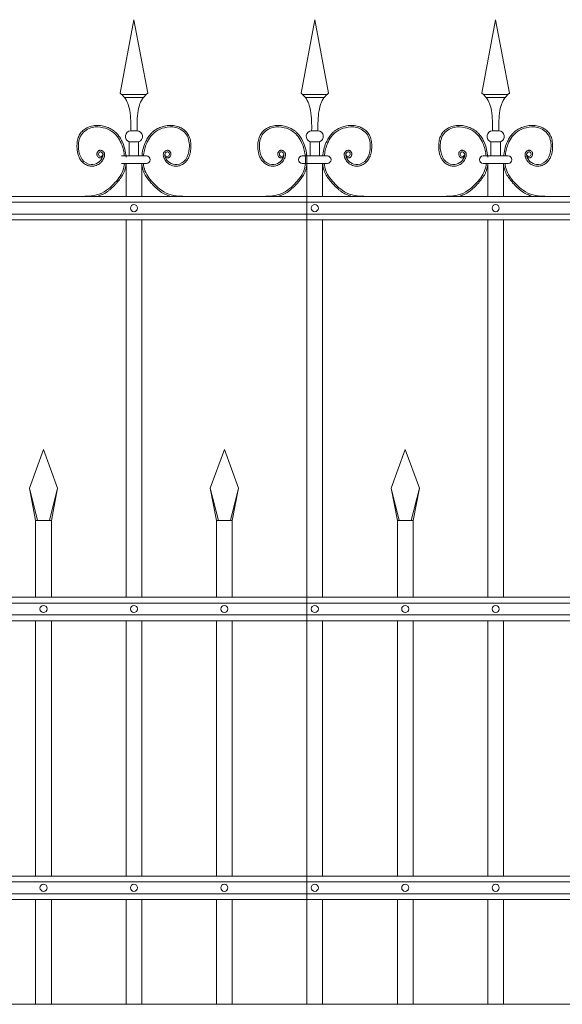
# Model space of a CAD drawing. Header units: millimetres. Extents: x 6567289036 to 6568990308, y 5976640423 to 5977332400.
# Tile 141 of 256: x 6568232062 to 6568232744, y 5976811310 to 5976812549. Entities that reach past the tile are written whole.
import ezdxf

# ---------------------------------------------------------------- set-up
doc = ezdxf.new("R2010")
doc.units = ezdxf.units.MM
doc.layers.add('01_widok', color=7, linetype='Continuous', lineweight=13)

# ---------------------------------------------------------------- blocks, each defined once
blk = doc.blocks.new('A$C6D0402AF')
at = {"layer": '01_widok'}
for p, q in [((1.4125, 1.4602), (1.43, 1.5538)), ((1.4475, 1.4602), (1.43, 1.5538)), ((1.6425, 1.4602), (1.66, 1.5538)), ((1.6775, 1.4602), (1.66, 1.5538)), ((1.8725, 1.4602), (1.89, 1.5538)), ((1.9075, 1.4602), (1.89, 1.5538)), ((1.43, 1.4588), (1.414, 1.4588)), ((1.43, 1.4548), (1.418, 1.4548)), ((1.43, 1.4588), (1.446, 1.4588)), ((1.43, 1.4548), (1.442, 1.4548)), ((1.66, 1.4588), (1.644, 1.4588)), ((1.66, 1.4548), (1.648, 1.4548)), ((1.66, 1.4588), (1.676, 1.4588)), ((1.66, 1.4548), (1.672, 1.4548)), ((1.89, 1.4588), (1.874, 1.4588)), ((1.89, 1.4548), (1.878, 1.4548)), ((1.89, 1.4588), (1.906, 1.4588)), ((1.89, 1.4548), (1.902, 1.4548)), ((1.43, 1.4125), (1.426, 1.4125)), ((1.43, 1.4125), (1.434, 1.4125)), ((1.66, 1.4125), (1.656, 1.4125)), ((1.66, 1.4125), (1.664, 1.4125)), ((1.89, 1.4125), (1.886, 1.4125)), ((1.89, 1.4125), (1.894, 1.4125)), ((1.424, 1.3985), (1.43, 1.3985)), ((1.424, 1.3985), (1.424, 1.3805)), ((1.436, 1.3985), (1.43, 1.3985)), ((1.436, 1.3985), (1.436, 1.3805)), ((1.654, 1.3985), (1.66, 1.3985)), ((1.654, 1.3985), (1.654, 1.3805)), ((1.666, 1.3985), (1.66, 1.3985)), ((1.666, 1.3985), (1.666, 1.3805)), ((1.884, 1.3985), (1.89, 1.3985)), ((1.884, 1.3985), (1.884, 1.3805)), ((1.896, 1.3985), (1.89, 1.3985)), ((1.896, 1.3985), (1.896, 1.3805)), ((1.43, 1.3805), (1.414, 1.3805)), ((1.43, 1.3805), (1.446, 1.3805)), ((1.66, 1.3805), (1.644, 1.3805)), ((1.65, 1.379), (1.65, 1.329)), ((1.65, 1.379), (1.65, 0.301)), ((1.66, 1.3805), (1.676, 1.3805)), ((1.89, 1.3805), (1.874, 1.3805)), ((1.89, 1.3805), (1.906, 1.3805)), ((1.42, 1.371), (1.414, 1.371)), ((1.42, 1.371), (1.42, 1.329)), ((1.42, 1.371), (1.44, 1.371)), ((1.44, 1.371), (1.44, 1.329)), ((1.44, 1.371), (1.446, 1.371)), ((1.65, 1.371), (1.644, 1.371)), ((1.65, 1.371), (1.65, 1.329)), ((1.65, 1.371), (1.67, 1.371)), ((1.67, 1.371), (1.67, 1.329)), ((1.67, 1.371), (1.676, 1.371)), ((1.88, 1.371), (1.874, 1.371)), ((1.88, 1.371), (1.88, 1.329)), ((1.88, 1.371), (1.9, 1.371)), ((1.9, 1.371), (1.9, 1.329)), ((1.9, 1.371), (1.906, 1.371)), ((2.57, 1.329), (0.06, 1.329)), ((0.06, 1.3215), (2.57, 1.3215)), ((0.06, 1.3065), (2.57, 1.3065)), ((2.57, 1.299), (0.06, 1.299)), ((1.42, 1.299), (1.42, 0.819)), ((1.44, 1.299), (1.44, 0.819)), ((1.65, 1.299), (1.65, 0.819)), ((1.67, 1.299), (1.67, 0.819)), ((1.88, 1.299), (1.88, 0.819)), ((1.9, 1.299), (1.9, 0.819)), ((1.297, 0.9577), (1.315, 1.0067)), ((1.333, 0.9577), (1.315, 1.0067)), ((1.527, 0.9577), (1.545, 1.0067)), ((1.563, 0.9577), (1.545, 1.0067)), ((1.757, 0.9577), (1.775, 1.0067)), ((1.793, 0.9577), (1.775, 1.0067)), ((1.3074, 0.9167), (1.297, 0.9577)), ((1.297, 0.9577), (1.305, 0.9167)), ((1.3226, 0.9167), (1.333, 0.9577)), ((1.333, 0.9577), (1.325, 0.9167)), ((1.5374, 0.9167), (1.527, 0.9577)), ((1.527, 0.9577), (1.535, 0.9167)), ((1.5526, 0.9167), (1.563, 0.9577)), ((1.563, 0.9577), (1.555, 0.9167)), ((1.7674, 0.9167), (1.757, 0.9577)), ((1.757, 0.9577), (1.765, 0.9167)), ((1.7826, 0.9167), (1.793, 0.9577)), ((1.793, 0.9577), (1.785, 0.9167)), ((1.315, 0.9167), (1.305, 0.9167)), ((1.305, 0.9167), (1.305, 0.819)), ((1.315, 0.9167), (1.325, 0.9167)), ((1.325, 0.9167), (1.325, 0.819)), ((1.545, 0.9167), (1.535, 0.9167)), ((1.535, 0.9167), (1.535, 0.819)), ((1.545, 0.9167), (1.555, 0.9167)), ((1.555, 0.9167), (1.555, 0.819)), ((1.775, 0.9167), (1.765, 0.9167)), ((1.765, 0.9167), (1.765, 0.819)), ((1.775, 0.9167), (1.785, 0.9167)), ((1.785, 0.9167), (1.785, 0.819)), ((2.57, 0.819), (0.06, 0.819)), ((2.57, 0.8115), (0.06, 0.8115)), ((2.57, 0.7965), (0.06, 0.7965)), ((2.57, 0.789), (0.06, 0.789)), ((1.305, 0.789), (1.305, 0.4642)), ((1.325, 0.789), (1.325, 0.4642)), ((1.42, 0.789), (1.42, 0.4642)), ((1.44, 0.789), (1.44, 0.4642)), ((1.535, 0.789), (1.535, 0.4642)), ((1.555, 0.789), (1.555, 0.4642)), ((1.65, 0.789), (1.65, 0.4642)), ((1.67, 0.789), (1.67, 0.4642)), ((1.765, 0.789), (1.765, 0.4642)), ((1.785, 0.789), (1.785, 0.4642)), ((1.88, 0.789), (1.88, 0.4642)), ((1.9, 0.789), (1.9, 0.4642)), ((2.57, 0.4642), (0.06, 0.4642)), ((2.57, 0.4567), (0.06, 0.4567)), ((2.57, 0.4417), (0.06, 0.4417)), ((2.57, 0.4342), (0.06, 0.4342)), ((1.305, 0.4342), (1.305, 0.301)), ((1.325, 0.4342), (1.325, 0.301)), ((1.42, 0.4342), (1.42, 0.301)), ((1.44, 0.4342), (1.44, 0.301)), ((1.535, 0.4342), (1.535, 0.301)), ((1.555, 0.4342), (1.555, 0.301)), ((1.65, 0.4342), (1.65, 0.301)), ((1.67, 0.4342), (1.67, 0.301)), ((1.765, 0.4342), (1.765, 0.301)), ((1.785, 0.4342), (1.785, 0.301)), ((1.88, 0.4342), (1.88, 0.301)), ((1.9, 0.4342), (1.9, 0.301)), ((0.06, 0.301), (2.57, 0.301)), ((2.57, 0.301), (0.06, 0.301))]:
    blk.add_line(p, q, dxfattribs=at)
for centre in [(1.43, 1.314), (1.66, 1.314), (1.89, 1.314), (1.315, 0.804), (1.43, 0.804), (1.545, 0.804), (1.66, 0.804), (1.775, 0.804), (1.89, 0.804), (1.315, 0.4492), (1.43, 0.4492), (1.545, 0.4492), (1.66, 0.4492), (1.775, 0.4492), (1.89, 0.4492)]:
    blk.add_circle(centre, 0.0045, dxfattribs=at)
for centre, radius, start, end in [((1.4263, 1.4053), 0.00718, 92.058, 251.6817), ((1.4337, 1.4053), 0.00718, 288.3183, 87.942), ((1.6563, 1.4053), 0.00718, 92.058, 251.6817), ((1.6637, 1.4053), 0.00718, 288.3183, 87.942), ((1.8863, 1.4053), 0.00718, 92.058, 251.6817), ((1.8937, 1.4053), 0.00718, 288.3183, 87.942), ((1.4459, 1.3757), 0.00473, 271.3822, 88.6178), ((1.6441, 1.3757), 0.00473, 91.3822, 268.6178), ((1.6759, 1.3757), 0.00473, 271.3822, 88.6178), ((1.8741, 1.3757), 0.00473, 91.3822, 268.6178), ((1.9059, 1.3757), 0.00473, 271.3822, 88.6178)]:
    blk.add_arc(centre, radius, start, end, dxfattribs=at)
for points in [[(1.4125, 1.4602), (1.418, 1.4548), (1.4246, 1.4381), (1.426, 1.4125)], [(1.4475, 1.4602), (1.442, 1.4548), (1.4354, 1.4381), (1.434, 1.4125)], [(1.6425, 1.4602), (1.648, 1.4548), (1.6546, 1.4381), (1.656, 1.4125)], [(1.6775, 1.4602), (1.672, 1.4548), (1.6654, 1.4381), (1.664, 1.4125)], [(1.8725, 1.4602), (1.878, 1.4548), (1.8846, 1.4381), (1.886, 1.4125)], [(1.9075, 1.4602), (1.902, 1.4548), (1.8954, 1.4381), (1.894, 1.4125)], [(1.6478, 1.3805), (1.6482, 1.3762), (1.648, 1.371)]]:
    blk.add_spline(points, degree=3, dxfattribs=at)
for points, knots in [([(1.3901, 1.3792), (1.389, 1.3776), (1.3866, 1.3779), (1.386, 1.3781), (1.3858, 1.3782), (1.3854, 1.3784), (1.3852, 1.3785), (1.3845, 1.3789), (1.3842, 1.3794), (1.3835, 1.3803), (1.3833, 1.3808), (1.383, 1.3818), (1.3829, 1.3823), (1.383, 1.3832), (1.383, 1.3835), (1.3831, 1.3841), (1.3832, 1.3844), (1.3835, 1.3852), (1.3838, 1.3856), (1.3845, 1.3865), (1.3849, 1.3869), (1.3857, 1.3873), (1.386, 1.3874), (1.3865, 1.3876), (1.3867, 1.3876), (1.3872, 1.3876), (1.3874, 1.3876), (1.3882, 1.3876), (1.3887, 1.3875), (1.3896, 1.387), (1.39, 1.3868), (1.3908, 1.3862), (1.3911, 1.3858), (1.3917, 1.3852), (1.3918, 1.3849), (1.3921, 1.3844), (1.3923, 1.3841), (1.3925, 1.3835), (1.3925, 1.3832), (1.3927, 1.3824), (1.3927, 1.3818), (1.3926, 1.3807), (1.3925, 1.3802), (1.3923, 1.3794), (1.3922, 1.3791), (1.392, 1.3785), (1.3919, 1.3781), (1.3916, 1.3774), (1.3914, 1.3771), (1.3909, 1.3761), (1.3906, 1.3755), (1.3894, 1.3736), (1.3884, 1.3725), (1.3858, 1.3702), (1.3839, 1.3691), (1.38, 1.3676), (1.3778, 1.3673), (1.3749, 1.3674), (1.3741, 1.3675), (1.3726, 1.3679), (1.3718, 1.3681), (1.3692, 1.3691), (1.3675, 1.3701), (1.3647, 1.3724), (1.3636, 1.3735), (1.3617, 1.376), (1.3609, 1.3773), (1.3596, 1.3801), (1.3591, 1.3815), (1.3584, 1.3843), (1.3581, 1.3858), (1.3578, 1.3883), (1.3577, 1.3894), (1.3576, 1.3916), (1.3575, 1.3928), (1.3576, 1.3961), (1.3578, 1.3983), (1.3587, 1.4027), (1.3594, 1.4048), (1.361, 1.4077), (1.3615, 1.4085), (1.3627, 1.4101), (1.3633, 1.4109), (1.3654, 1.4131), (1.367, 1.4143), (1.3705, 1.4164), (1.3724, 1.4173), (1.3755, 1.4184), (1.3767, 1.4187), (1.3792, 1.4191), (1.3804, 1.4193), (1.3837, 1.4194), (1.3857, 1.4193), (1.3889, 1.4189), (1.3901, 1.4186), (1.3932, 1.4179), (1.3952, 1.4173), (1.399, 1.4158), (1.4008, 1.4149), (1.4035, 1.4132), (1.4044, 1.4125), (1.4061, 1.4111), (1.407, 1.4103), (1.4093, 1.4078), (1.4107, 1.406), (1.413, 1.4025), (1.414, 1.4007), (1.4162, 1.3963), (1.4172, 1.3935), (1.4187, 1.3879), (1.4193, 1.385), (1.4197, 1.3815), (1.4198, 1.381), (1.42, 1.379)], [4.6165, 4.6165, 4.6165, 4.6165, 5.188367, 5.188367, 5.549428, 5.549428, 5.910489, 5.910489, 6.837983, 6.837983, 7.765478, 7.765478, 8.692972, 8.692972, 9.190028, 9.190028, 9.687083, 9.687083, 10.618534, 10.618534, 11.549985, 11.549985, 12.010547, 12.010547, 12.33998, 12.33998, 12.669414, 12.669414, 13.561099, 13.561099, 14.452783, 14.452783, 15.344467, 15.344467, 15.940368, 15.940368, 16.492607, 16.492607, 17.044846, 17.044846, 18.200205, 18.200205, 19.355563, 19.355563, 20.151118, 20.151118, 21.100453, 21.100453, 22.049789, 22.049789, 23.94846, 23.94846, 27.745803, 27.745803, 33.221248, 33.221248, 38.696693, 38.696693, 40.725069, 40.725069, 42.753445, 42.753445, 47.908007, 47.908007, 52.041948, 52.041948, 56.17589, 56.17589, 60.309831, 60.309831, 64.342201, 64.342201, 67.40836, 67.40836, 70.47452, 70.47452, 76.606839, 76.606839, 82.739158, 82.739158, 85.455708, 85.455708, 88.172258, 88.172258, 93.605357, 93.605357, 99.038456, 99.038456, 102.482403, 102.482403, 105.92635, 105.92635, 111.504268, 111.504268, 114.996104, 114.996104, 120.708661, 120.708661, 126.421218, 126.421218, 129.587167, 129.587167, 132.753115, 132.753115, 139.085012, 139.085012, 144.64085, 144.64085, 153.114925, 153.114925, 161.589001, 161.589001, 163.11027, 163.11027, 163.11027, 163.11027]), ([(1.3906, 1.3827), (1.3904, 1.3819), (1.39, 1.38), (1.386, 1.3793), (1.3842, 1.3832), (1.387, 1.3867), (1.3913, 1.3836), (1.39, 1.3775), (1.3852, 1.3712), (1.3741, 1.3677), (1.3622, 1.3756), (1.3586, 1.3909), (1.3606, 1.4085), (1.376, 1.4182), (1.3905, 1.4172), (1.4048, 1.4116), (1.4143, 1.3981), (1.4171, 1.3866), (1.4178, 1.3809), (1.4178, 1.3805)], [0, 0, 0, 0, 2.276171, 5.482858, 9.081143, 12.123133, 16.088096, 20.24215, 29.50989, 38.967775, 52.064989, 66.796785, 84.531155, 101.296087, 115.254866, 127.16367, 146.089907, 161.545397, 162.912572, 162.912572, 162.912572, 162.912572]), ([(1.4699, 1.3792), (1.471, 1.3776), (1.4734, 1.3779), (1.474, 1.3781), (1.4742, 1.3782), (1.4746, 1.3784), (1.4748, 1.3785), (1.4755, 1.3789), (1.4758, 1.3794), (1.4765, 1.3803), (1.4767, 1.3808), (1.477, 1.3818), (1.4771, 1.3823), (1.477, 1.3832), (1.477, 1.3835), (1.4769, 1.3841), (1.4768, 1.3844), (1.4765, 1.3852), (1.4762, 1.3856), (1.4755, 1.3865), (1.4751, 1.3869), (1.4743, 1.3873), (1.474, 1.3874), (1.4735, 1.3876), (1.4733, 1.3876), (1.4728, 1.3876), (1.4726, 1.3876), (1.4718, 1.3876), (1.4713, 1.3875), (1.4704, 1.387), (1.47, 1.3868), (1.4692, 1.3862), (1.4689, 1.3858), (1.4683, 1.3852), (1.4682, 1.3849), (1.4679, 1.3844), (1.4677, 1.3841), (1.4675, 1.3835), (1.4675, 1.3832), (1.4673, 1.3824), (1.4673, 1.3818), (1.4674, 1.3807), (1.4675, 1.3802), (1.4677, 1.3794), (1.4678, 1.3791), (1.468, 1.3785), (1.4681, 1.3781), (1.4684, 1.3774), (1.4686, 1.3771), (1.4691, 1.3761), (1.4694, 1.3755), (1.4706, 1.3736), (1.4716, 1.3725), (1.4742, 1.3702), (1.4761, 1.3691), (1.48, 1.3676), (1.4822, 1.3673), (1.4851, 1.3674), (1.4859, 1.3675), (1.4874, 1.3679), (1.4882, 1.3681), (1.4908, 1.3691), (1.4925, 1.3701), (1.4953, 1.3724), (1.4964, 1.3735), (1.4983, 1.376), (1.4991, 1.3773), (1.5004, 1.3801), (1.5009, 1.3815), (1.5016, 1.3843), (1.5019, 1.3858), (1.5022, 1.3883), (1.5023, 1.3894), (1.5024, 1.3916), (1.5025, 1.3928), (1.5024, 1.3961), (1.5022, 1.3983), (1.5013, 1.4027), (1.5006, 1.4048), (1.499, 1.4077), (1.4985, 1.4085), (1.4973, 1.4101), (1.4967, 1.4109), (1.4946, 1.4131), (1.493, 1.4143), (1.4895, 1.4164), (1.4876, 1.4173), (1.4845, 1.4184), (1.4833, 1.4187), (1.4808, 1.4191), (1.4796, 1.4193), (1.4763, 1.4194), (1.4743, 1.4193), (1.4711, 1.4189), (1.4699, 1.4186), (1.4668, 1.4179), (1.4648, 1.4173), (1.461, 1.4158), (1.4592, 1.4149), (1.4565, 1.4132), (1.4556, 1.4125), (1.4539, 1.4111), (1.453, 1.4103), (1.4507, 1.4078), (1.4493, 1.406), (1.447, 1.4025), (1.446, 1.4007), (1.4438, 1.3963), (1.4428, 1.3935), (1.4413, 1.3879), (1.4407, 1.385), (1.4403, 1.3815), (1.4402, 1.381), (1.4402, 1.3805)], [4.6165, 4.6165, 4.6165, 4.6165, 5.188367, 5.188367, 5.549428, 5.549428, 5.910489, 5.910489, 6.837983, 6.837983, 7.765478, 7.765478, 8.692972, 8.692972, 9.190028, 9.190028, 9.687083, 9.687083, 10.618534, 10.618534, 11.549985, 11.549985, 12.010547, 12.010547, 12.33998, 12.33998, 12.669414, 12.669414, 13.561099, 13.561099, 14.452783, 14.452783, 15.344467, 15.344467, 15.940368, 15.940368, 16.492607, 16.492607, 17.044846, 17.044846, 18.200205, 18.200205, 19.355563, 19.355563, 20.151118, 20.151118, 21.100453, 21.100453, 22.049789, 22.049789, 23.94846, 23.94846, 27.745803, 27.745803, 33.221248, 33.221248, 38.696693, 38.696693, 40.725069, 40.725069, 42.753445, 42.753445, 47.908007, 47.908007, 52.041948, 52.041948, 56.17589, 56.17589, 60.309831, 60.309831, 64.342201, 64.342201, 67.40836, 67.40836, 70.47452, 70.47452, 76.606839, 76.606839, 82.739158, 82.739158, 85.455708, 85.455708, 88.172258, 88.172258, 93.605357, 93.605357, 99.038456, 99.038456, 102.482403, 102.482403, 105.92635, 105.92635, 111.504268, 111.504268, 114.996104, 114.996104, 120.708661, 120.708661, 126.421218, 126.421218, 129.587167, 129.587167, 132.753115, 132.753115, 139.085012, 139.085012, 144.64085, 144.64085, 153.114925, 153.114925, 161.589001, 161.589001, 163.11027, 163.11027, 163.11027, 163.11027]), ([(1.4694, 1.3827), (1.4696, 1.3819), (1.47, 1.38), (1.474, 1.3793), (1.4758, 1.3832), (1.473, 1.3867), (1.4687, 1.3836), (1.47, 1.3775), (1.4748, 1.3712), (1.4859, 1.3677), (1.4978, 1.3756), (1.5014, 1.3909), (1.4994, 1.4085), (1.484, 1.4182), (1.4695, 1.4172), (1.4552, 1.4116), (1.4457, 1.3981), (1.4429, 1.3866), (1.4422, 1.3809), (1.4422, 1.3805)], [0, 0, 0, 0, 2.276171, 5.482858, 9.081143, 12.123133, 16.088096, 20.24215, 29.50989, 38.967775, 52.064989, 66.796785, 84.531155, 101.296087, 115.254866, 127.16367, 146.089907, 161.545397, 162.912572, 162.912572, 162.912572, 162.912572]), ([(1.6201, 1.3792), (1.619, 1.3776), (1.6166, 1.3779), (1.616, 1.3781), (1.6158, 1.3782), (1.6154, 1.3784), (1.6152, 1.3785), (1.6145, 1.3789), (1.6142, 1.3794), (1.6135, 1.3803), (1.6133, 1.3808), (1.613, 1.3818), (1.6129, 1.3823), (1.613, 1.3832), (1.613, 1.3835), (1.6131, 1.3841), (1.6132, 1.3844), (1.6135, 1.3852), (1.6138, 1.3856), (1.6145, 1.3865), (1.6149, 1.3869), (1.6157, 1.3873), (1.616, 1.3874), (1.6165, 1.3876), (1.6167, 1.3876), (1.6172, 1.3876), (1.6174, 1.3876), (1.6182, 1.3876), (1.6187, 1.3875), (1.6196, 1.387), (1.62, 1.3868), (1.6208, 1.3862), (1.6211, 1.3858), (1.6217, 1.3852), (1.6218, 1.3849), (1.6221, 1.3844), (1.6223, 1.3841), (1.6225, 1.3835), (1.6225, 1.3832), (1.6227, 1.3824), (1.6227, 1.3818), (1.6226, 1.3807), (1.6225, 1.3802), (1.6223, 1.3794), (1.6222, 1.3791), (1.622, 1.3785), (1.6219, 1.3781), (1.6216, 1.3774), (1.6214, 1.3771), (1.6209, 1.3761), (1.6206, 1.3755), (1.6194, 1.3736), (1.6184, 1.3725), (1.6158, 1.3702), (1.6139, 1.3691), (1.61, 1.3676), (1.6078, 1.3673), (1.6049, 1.3674), (1.6041, 1.3675), (1.6026, 1.3679), (1.6018, 1.3681), (1.5992, 1.3691), (1.5975, 1.3701), (1.5947, 1.3724), (1.5936, 1.3735), (1.5917, 1.376), (1.5909, 1.3773), (1.5896, 1.3801), (1.5891, 1.3815), (1.5884, 1.3843), (1.5881, 1.3858), (1.5878, 1.3883), (1.5877, 1.3894), (1.5876, 1.3916), (1.5875, 1.3928), (1.5876, 1.3961), (1.5878, 1.3983), (1.5887, 1.4027), (1.5894, 1.4048), (1.591, 1.4077), (1.5915, 1.4085), (1.5927, 1.4101), (1.5933, 1.4109), (1.5954, 1.4131), (1.597, 1.4143), (1.6005, 1.4164), (1.6024, 1.4173), (1.6055, 1.4184), (1.6067, 1.4187), (1.6092, 1.4191), (1.6104, 1.4193), (1.6137, 1.4194), (1.6157, 1.4193), (1.6189, 1.4189), (1.6201, 1.4186), (1.6232, 1.4179), (1.6252, 1.4173), (1.629, 1.4158), (1.6308, 1.4149), (1.6335, 1.4132), (1.6344, 1.4125), (1.6361, 1.4111), (1.637, 1.4103), (1.6393, 1.4078), (1.6407, 1.406), (1.643, 1.4025), (1.644, 1.4007), (1.6462, 1.3963), (1.6472, 1.3935), (1.6487, 1.3879), (1.6493, 1.385), (1.6497, 1.3815), (1.6498, 1.381), (1.65, 1.379)], [4.6165, 4.6165, 4.6165, 4.6165, 5.188367, 5.188367, 5.549428, 5.549428, 5.910489, 5.910489, 6.837983, 6.837983, 7.765478, 7.765478, 8.692972, 8.692972, 9.190028, 9.190028, 9.687083, 9.687083, 10.618534, 10.618534, 11.549985, 11.549985, 12.010547, 12.010547, 12.33998, 12.33998, 12.669414, 12.669414, 13.561099, 13.561099, 14.452783, 14.452783, 15.344467, 15.344467, 15.940368, 15.940368, 16.492607, 16.492607, 17.044846, 17.044846, 18.200205, 18.200205, 19.355563, 19.355563, 20.151118, 20.151118, 21.100453, 21.100453, 22.049789, 22.049789, 23.94846, 23.94846, 27.745803, 27.745803, 33.221248, 33.221248, 38.696693, 38.696693, 40.725069, 40.725069, 42.753445, 42.753445, 47.908007, 47.908007, 52.041948, 52.041948, 56.17589, 56.17589, 60.309831, 60.309831, 64.342201, 64.342201, 67.40836, 67.40836, 70.47452, 70.47452, 76.606839, 76.606839, 82.739158, 82.739158, 85.455708, 85.455708, 88.172258, 88.172258, 93.605357, 93.605357, 99.038456, 99.038456, 102.482403, 102.482403, 105.92635, 105.92635, 111.504268, 111.504268, 114.996104, 114.996104, 120.708661, 120.708661, 126.421218, 126.421218, 129.587167, 129.587167, 132.753115, 132.753115, 139.085012, 139.085012, 144.64085, 144.64085, 153.114925, 153.114925, 161.589001, 161.589001, 163.11027, 163.11027, 163.11027, 163.11027]), ([(1.6201, 1.3792), (1.619, 1.3776), (1.6166, 1.3779), (1.616, 1.3781), (1.6158, 1.3782), (1.6154, 1.3784), (1.6152, 1.3785), (1.6145, 1.3789), (1.6142, 1.3794), (1.6135, 1.3803), (1.6133, 1.3808), (1.613, 1.3818), (1.6129, 1.3823), (1.613, 1.3832), (1.613, 1.3835), (1.6131, 1.3841), (1.6132, 1.3844), (1.6135, 1.3852), (1.6138, 1.3856), (1.6145, 1.3865), (1.6149, 1.3869), (1.6157, 1.3873), (1.616, 1.3874), (1.6165, 1.3876), (1.6167, 1.3876), (1.6172, 1.3876), (1.6174, 1.3876), (1.6182, 1.3876), (1.6187, 1.3875), (1.6196, 1.387), (1.62, 1.3868), (1.6208, 1.3862), (1.6211, 1.3858), (1.6217, 1.3852), (1.6218, 1.3849), (1.6221, 1.3844), (1.6223, 1.3841), (1.6225, 1.3835), (1.6225, 1.3832), (1.6227, 1.3824), (1.6227, 1.3818), (1.6226, 1.3807), (1.6225, 1.3802), (1.6223, 1.3794), (1.6222, 1.3791), (1.622, 1.3785), (1.6219, 1.3781), (1.6216, 1.3774), (1.6214, 1.3771), (1.6209, 1.3761), (1.6206, 1.3755), (1.6194, 1.3736), (1.6184, 1.3725), (1.6158, 1.3702), (1.6139, 1.3691), (1.61, 1.3676), (1.6078, 1.3673), (1.6049, 1.3674), (1.6041, 1.3675), (1.6026, 1.3679), (1.6018, 1.3681), (1.5992, 1.3691), (1.5975, 1.3701), (1.5947, 1.3724), (1.5936, 1.3735), (1.5917, 1.376), (1.5909, 1.3773), (1.5896, 1.3801), (1.5891, 1.3815), (1.5884, 1.3843), (1.5881, 1.3858), (1.5878, 1.3883), (1.5877, 1.3894), (1.5876, 1.3916), (1.5875, 1.3928), (1.5876, 1.3961), (1.5878, 1.3983), (1.5887, 1.4027), (1.5894, 1.4048), (1.591, 1.4077), (1.5915, 1.4085), (1.5927, 1.4101), (1.5933, 1.4109), (1.5954, 1.4131), (1.597, 1.4143), (1.6005, 1.4164), (1.6024, 1.4173), (1.6055, 1.4184), (1.6067, 1.4187), (1.6092, 1.4191), (1.6104, 1.4193), (1.6137, 1.4194), (1.6157, 1.4193), (1.6189, 1.4189), (1.6201, 1.4186), (1.6232, 1.4179), (1.6252, 1.4173), (1.629, 1.4158), (1.6308, 1.4149), (1.6335, 1.4132), (1.6344, 1.4125), (1.6361, 1.4111), (1.637, 1.4103), (1.6393, 1.4078), (1.6407, 1.406), (1.643, 1.4025), (1.644, 1.4007), (1.6462, 1.3963), (1.6472, 1.3935), (1.6487, 1.3879), (1.6493, 1.385), (1.6497, 1.3815), (1.6498, 1.381), (1.6498, 1.3805)], [4.6165, 4.6165, 4.6165, 4.6165, 5.188367, 5.188367, 5.549428, 5.549428, 5.910489, 5.910489, 6.837983, 6.837983, 7.765478, 7.765478, 8.692972, 8.692972, 9.190028, 9.190028, 9.687083, 9.687083, 10.618534, 10.618534, 11.549985, 11.549985, 12.010547, 12.010547, 12.33998, 12.33998, 12.669414, 12.669414, 13.561099, 13.561099, 14.452783, 14.452783, 15.344467, 15.344467, 15.940368, 15.940368, 16.492607, 16.492607, 17.044846, 17.044846, 18.200205, 18.200205, 19.355563, 19.355563, 20.151118, 20.151118, 21.100453, 21.100453, 22.049789, 22.049789, 23.94846, 23.94846, 27.745803, 27.745803, 33.221248, 33.221248, 38.696693, 38.696693, 40.725069, 40.725069, 42.753445, 42.753445, 47.908007, 47.908007, 52.041948, 52.041948, 56.17589, 56.17589, 60.309831, 60.309831, 64.342201, 64.342201, 67.40836, 67.40836, 70.47452, 70.47452, 76.606839, 76.606839, 82.739158, 82.739158, 85.455708, 85.455708, 88.172258, 88.172258, 93.605357, 93.605357, 99.038456, 99.038456, 102.482403, 102.482403, 105.92635, 105.92635, 111.504268, 111.504268, 114.996104, 114.996104, 120.708661, 120.708661, 126.421218, 126.421218, 129.587167, 129.587167, 132.753115, 132.753115, 139.085012, 139.085012, 144.64085, 144.64085, 153.114925, 153.114925, 161.589001, 161.589001, 163.11027, 163.11027, 163.11027, 163.11027]), ([(1.6206, 1.3827), (1.6204, 1.3819), (1.62, 1.38), (1.616, 1.3793), (1.6142, 1.3832), (1.617, 1.3867), (1.6213, 1.3836), (1.62, 1.3775), (1.6152, 1.3712), (1.6041, 1.3677), (1.5922, 1.3756), (1.5886, 1.3909), (1.5906, 1.4085), (1.606, 1.4182), (1.6205, 1.4172), (1.6348, 1.4116), (1.6443, 1.3981), (1.6471, 1.3866), (1.6478, 1.3809), (1.6478, 1.3805)], [0, 0, 0, 0, 2.276171, 5.482858, 9.081143, 12.123133, 16.088096, 20.24215, 29.50989, 38.967775, 52.064989, 66.796785, 84.531155, 101.296087, 115.254866, 127.16367, 146.089907, 161.545397, 162.912572, 162.912572, 162.912572, 162.912572]), ([(1.6206, 1.3827), (1.6204, 1.3819), (1.62, 1.38), (1.616, 1.3793), (1.6142, 1.3832), (1.617, 1.3867), (1.6213, 1.3836), (1.62, 1.3775), (1.6152, 1.3712), (1.6041, 1.3677), (1.5922, 1.3756), (1.5886, 1.3909), (1.5906, 1.4085), (1.606, 1.4182), (1.6205, 1.4172), (1.6348, 1.4116), (1.6443, 1.3981), (1.6471, 1.3866), (1.6478, 1.3809), (1.6478, 1.3805)], [0, 0, 0, 0, 2.276171, 5.482858, 9.081143, 12.123133, 16.088096, 20.24215, 29.50989, 38.967775, 52.064989, 66.796785, 84.531155, 101.296087, 115.254866, 127.16367, 146.089907, 161.545397, 162.912572, 162.912572, 162.912572, 162.912572]), ([(1.6999, 1.3792), (1.701, 1.3776), (1.7034, 1.3779), (1.704, 1.3781), (1.7042, 1.3782), (1.7046, 1.3784), (1.7048, 1.3785), (1.7055, 1.3789), (1.7058, 1.3794), (1.7065, 1.3803), (1.7067, 1.3808), (1.707, 1.3818), (1.7071, 1.3823), (1.707, 1.3832), (1.707, 1.3835), (1.7069, 1.3841), (1.7068, 1.3844), (1.7065, 1.3852), (1.7062, 1.3856), (1.7055, 1.3865), (1.7051, 1.3869), (1.7043, 1.3873), (1.704, 1.3874), (1.7035, 1.3876), (1.7033, 1.3876), (1.7028, 1.3876), (1.7026, 1.3876), (1.7018, 1.3876), (1.7013, 1.3875), (1.7004, 1.387), (1.7, 1.3868), (1.6992, 1.3862), (1.6989, 1.3858), (1.6983, 1.3852), (1.6982, 1.3849), (1.6979, 1.3844), (1.6977, 1.3841), (1.6975, 1.3835), (1.6975, 1.3832), (1.6973, 1.3824), (1.6973, 1.3818), (1.6974, 1.3807), (1.6975, 1.3802), (1.6977, 1.3794), (1.6978, 1.3791), (1.698, 1.3785), (1.6981, 1.3781), (1.6984, 1.3774), (1.6986, 1.3771), (1.6991, 1.3761), (1.6994, 1.3755), (1.7006, 1.3736), (1.7016, 1.3725), (1.7042, 1.3702), (1.7061, 1.3691), (1.71, 1.3676), (1.7122, 1.3673), (1.7151, 1.3674), (1.7159, 1.3675), (1.7174, 1.3679), (1.7182, 1.3681), (1.7208, 1.3691), (1.7225, 1.3701), (1.7253, 1.3724), (1.7264, 1.3735), (1.7283, 1.376), (1.7291, 1.3773), (1.7304, 1.3801), (1.7309, 1.3815), (1.7316, 1.3843), (1.7319, 1.3858), (1.7322, 1.3883), (1.7323, 1.3894), (1.7324, 1.3916), (1.7325, 1.3928), (1.7324, 1.3961), (1.7322, 1.3983), (1.7313, 1.4027), (1.7306, 1.4048), (1.729, 1.4077), (1.7285, 1.4085), (1.7273, 1.4101), (1.7267, 1.4109), (1.7246, 1.4131), (1.723, 1.4143), (1.7195, 1.4164), (1.7176, 1.4173), (1.7145, 1.4184), (1.7133, 1.4187), (1.7108, 1.4191), (1.7096, 1.4193), (1.7063, 1.4194), (1.7043, 1.4193), (1.7011, 1.4189), (1.6999, 1.4186), (1.6968, 1.4179), (1.6948, 1.4173), (1.691, 1.4158), (1.6892, 1.4149), (1.6865, 1.4132), (1.6856, 1.4125), (1.6839, 1.4111), (1.683, 1.4103), (1.6807, 1.4078), (1.6793, 1.406), (1.677, 1.4025), (1.676, 1.4007), (1.6738, 1.3963), (1.6728, 1.3935), (1.6713, 1.3879), (1.6707, 1.385), (1.6703, 1.3815), (1.6702, 1.381), (1.6702, 1.3805)], [4.6165, 4.6165, 4.6165, 4.6165, 5.188367, 5.188367, 5.549428, 5.549428, 5.910489, 5.910489, 6.837983, 6.837983, 7.765478, 7.765478, 8.692972, 8.692972, 9.190028, 9.190028, 9.687083, 9.687083, 10.618534, 10.618534, 11.549985, 11.549985, 12.010547, 12.010547, 12.33998, 12.33998, 12.669414, 12.669414, 13.561099, 13.561099, 14.452783, 14.452783, 15.344467, 15.344467, 15.940368, 15.940368, 16.492607, 16.492607, 17.044846, 17.044846, 18.200205, 18.200205, 19.355563, 19.355563, 20.151118, 20.151118, 21.100453, 21.100453, 22.049789, 22.049789, 23.94846, 23.94846, 27.745803, 27.745803, 33.221248, 33.221248, 38.696693, 38.696693, 40.725069, 40.725069, 42.753445, 42.753445, 47.908007, 47.908007, 52.041948, 52.041948, 56.17589, 56.17589, 60.309831, 60.309831, 64.342201, 64.342201, 67.40836, 67.40836, 70.47452, 70.47452, 76.606839, 76.606839, 82.739158, 82.739158, 85.455708, 85.455708, 88.172258, 88.172258, 93.605357, 93.605357, 99.038456, 99.038456, 102.482403, 102.482403, 105.92635, 105.92635, 111.504268, 111.504268, 114.996104, 114.996104, 120.708661, 120.708661, 126.421218, 126.421218, 129.587167, 129.587167, 132.753115, 132.753115, 139.085012, 139.085012, 144.64085, 144.64085, 153.114925, 153.114925, 161.589001, 161.589001, 163.11027, 163.11027, 163.11027, 163.11027]), ([(1.6994, 1.3827), (1.6996, 1.3819), (1.7, 1.38), (1.704, 1.3793), (1.7058, 1.3832), (1.703, 1.3867), (1.6987, 1.3836), (1.7, 1.3775), (1.7048, 1.3712), (1.7159, 1.3677), (1.7278, 1.3756), (1.7314, 1.3909), (1.7294, 1.4085), (1.714, 1.4182), (1.6995, 1.4172), (1.6852, 1.4116), (1.6757, 1.3981), (1.6729, 1.3866), (1.6722, 1.3809), (1.6722, 1.3805)], [0, 0, 0, 0, 2.276171, 5.482858, 9.081143, 12.123133, 16.088096, 20.24215, 29.50989, 38.967775, 52.064989, 66.796785, 84.531155, 101.296087, 115.254866, 127.16367, 146.089907, 161.545397, 162.912572, 162.912572, 162.912572, 162.912572]), ([(1.8501, 1.3792), (1.849, 1.3776), (1.8466, 1.3779), (1.846, 1.3781), (1.8458, 1.3782), (1.8454, 1.3784), (1.8452, 1.3785), (1.8445, 1.3789), (1.8442, 1.3794), (1.8435, 1.3803), (1.8433, 1.3808), (1.843, 1.3818), (1.8429, 1.3823), (1.843, 1.3832), (1.843, 1.3835), (1.8431, 1.3841), (1.8432, 1.3844), (1.8435, 1.3852), (1.8438, 1.3856), (1.8445, 1.3865), (1.8449, 1.3869), (1.8457, 1.3873), (1.846, 1.3874), (1.8465, 1.3876), (1.8467, 1.3876), (1.8472, 1.3876), (1.8474, 1.3876), (1.8482, 1.3876), (1.8487, 1.3875), (1.8496, 1.387), (1.85, 1.3868), (1.8508, 1.3862), (1.8511, 1.3858), (1.8517, 1.3852), (1.8518, 1.3849), (1.8521, 1.3844), (1.8523, 1.3841), (1.8525, 1.3835), (1.8525, 1.3832), (1.8527, 1.3824), (1.8527, 1.3818), (1.8526, 1.3807), (1.8525, 1.3802), (1.8523, 1.3794), (1.8522, 1.3791), (1.852, 1.3785), (1.8519, 1.3781), (1.8516, 1.3774), (1.8514, 1.3771), (1.8509, 1.3761), (1.8506, 1.3755), (1.8494, 1.3736), (1.8484, 1.3725), (1.8458, 1.3702), (1.8439, 1.3691), (1.84, 1.3676), (1.8378, 1.3673), (1.8349, 1.3674), (1.8341, 1.3675), (1.8326, 1.3679), (1.8318, 1.3681), (1.8292, 1.3691), (1.8275, 1.3701), (1.8247, 1.3724), (1.8236, 1.3735), (1.8217, 1.376), (1.8209, 1.3773), (1.8196, 1.3801), (1.8191, 1.3815), (1.8184, 1.3843), (1.8181, 1.3858), (1.8178, 1.3883), (1.8177, 1.3894), (1.8176, 1.3916), (1.8175, 1.3928), (1.8176, 1.3961), (1.8178, 1.3983), (1.8187, 1.4027), (1.8194, 1.4048), (1.821, 1.4077), (1.8215, 1.4085), (1.8227, 1.4101), (1.8233, 1.4109), (1.8254, 1.4131), (1.827, 1.4143), (1.8305, 1.4164), (1.8324, 1.4173), (1.8355, 1.4184), (1.8367, 1.4187), (1.8392, 1.4191), (1.8404, 1.4193), (1.8437, 1.4194), (1.8457, 1.4193), (1.8489, 1.4189), (1.8501, 1.4186), (1.8532, 1.4179), (1.8552, 1.4173), (1.859, 1.4158), (1.8608, 1.4149), (1.8635, 1.4132), (1.8644, 1.4125), (1.8661, 1.4111), (1.867, 1.4103), (1.8693, 1.4078), (1.8707, 1.406), (1.873, 1.4025), (1.874, 1.4007), (1.8762, 1.3963), (1.8772, 1.3935), (1.8787, 1.3879), (1.8793, 1.385), (1.8797, 1.3815), (1.8798, 1.381), (1.88, 1.379)], [4.6165, 4.6165, 4.6165, 4.6165, 5.188367, 5.188367, 5.549428, 5.549428, 5.910489, 5.910489, 6.837983, 6.837983, 7.765478, 7.765478, 8.692972, 8.692972, 9.190028, 9.190028, 9.687083, 9.687083, 10.618534, 10.618534, 11.549985, 11.549985, 12.010547, 12.010547, 12.33998, 12.33998, 12.669414, 12.669414, 13.561099, 13.561099, 14.452783, 14.452783, 15.344467, 15.344467, 15.940368, 15.940368, 16.492607, 16.492607, 17.044846, 17.044846, 18.200205, 18.200205, 19.355563, 19.355563, 20.151118, 20.151118, 21.100453, 21.100453, 22.049789, 22.049789, 23.94846, 23.94846, 27.745803, 27.745803, 33.221248, 33.221248, 38.696693, 38.696693, 40.725069, 40.725069, 42.753445, 42.753445, 47.908007, 47.908007, 52.041948, 52.041948, 56.17589, 56.17589, 60.309831, 60.309831, 64.342201, 64.342201, 67.40836, 67.40836, 70.47452, 70.47452, 76.606839, 76.606839, 82.739158, 82.739158, 85.455708, 85.455708, 88.172258, 88.172258, 93.605357, 93.605357, 99.038456, 99.038456, 102.482403, 102.482403, 105.92635, 105.92635, 111.504268, 111.504268, 114.996104, 114.996104, 120.708661, 120.708661, 126.421218, 126.421218, 129.587167, 129.587167, 132.753115, 132.753115, 139.085012, 139.085012, 144.64085, 144.64085, 153.114925, 153.114925, 161.589001, 161.589001, 163.11027, 163.11027, 163.11027, 163.11027]), ([(1.8506, 1.3827), (1.8504, 1.3819), (1.85, 1.38), (1.846, 1.3793), (1.8442, 1.3832), (1.847, 1.3867), (1.8513, 1.3836), (1.85, 1.3775), (1.8452, 1.3712), (1.8341, 1.3677), (1.8222, 1.3756), (1.8186, 1.3909), (1.8206, 1.4085), (1.836, 1.4182), (1.8505, 1.4172), (1.8648, 1.4116), (1.8743, 1.3981), (1.8771, 1.3866), (1.8778, 1.3809), (1.8778, 1.3805)], [0, 0, 0, 0, 2.276171, 5.482858, 9.081143, 12.123133, 16.088096, 20.24215, 29.50989, 38.967775, 52.064989, 66.796785, 84.531155, 101.296087, 115.254866, 127.16367, 146.089907, 161.545397, 162.912572, 162.912572, 162.912572, 162.912572]), ([(1.9299, 1.3792), (1.931, 1.3776), (1.9334, 1.3779), (1.934, 1.3781), (1.9342, 1.3782), (1.9346, 1.3784), (1.9348, 1.3785), (1.9355, 1.3789), (1.9358, 1.3794), (1.9365, 1.3803), (1.9367, 1.3808), (1.937, 1.3818), (1.9371, 1.3823), (1.937, 1.3832), (1.937, 1.3835), (1.9369, 1.3841), (1.9368, 1.3844), (1.9365, 1.3852), (1.9362, 1.3856), (1.9355, 1.3865), (1.9351, 1.3869), (1.9343, 1.3873), (1.934, 1.3874), (1.9335, 1.3876), (1.9333, 1.3876), (1.9328, 1.3876), (1.9326, 1.3876), (1.9318, 1.3876), (1.9313, 1.3875), (1.9304, 1.387), (1.93, 1.3868), (1.9292, 1.3862), (1.9289, 1.3858), (1.9283, 1.3852), (1.9282, 1.3849), (1.9279, 1.3844), (1.9277, 1.3841), (1.9275, 1.3835), (1.9275, 1.3832), (1.9273, 1.3824), (1.9273, 1.3818), (1.9274, 1.3807), (1.9275, 1.3802), (1.9277, 1.3794), (1.9278, 1.3791), (1.928, 1.3785), (1.9281, 1.3781), (1.9284, 1.3774), (1.9286, 1.3771), (1.9291, 1.3761), (1.9294, 1.3755), (1.9306, 1.3736), (1.9316, 1.3725), (1.9342, 1.3702), (1.9361, 1.3691), (1.94, 1.3676), (1.9422, 1.3673), (1.9451, 1.3674), (1.9459, 1.3675), (1.9474, 1.3679), (1.9482, 1.3681), (1.9508, 1.3691), (1.9525, 1.3701), (1.9553, 1.3724), (1.9564, 1.3735), (1.9583, 1.376), (1.9591, 1.3773), (1.9604, 1.3801), (1.9609, 1.3815), (1.9616, 1.3843), (1.9619, 1.3858), (1.9622, 1.3883), (1.9623, 1.3894), (1.9624, 1.3916), (1.9625, 1.3928), (1.9624, 1.3961), (1.9622, 1.3983), (1.9613, 1.4027), (1.9606, 1.4048), (1.959, 1.4077), (1.9585, 1.4085), (1.9573, 1.4101), (1.9567, 1.4109), (1.9546, 1.4131), (1.953, 1.4143), (1.9495, 1.4164), (1.9476, 1.4173), (1.9445, 1.4184), (1.9433, 1.4187), (1.9408, 1.4191), (1.9396, 1.4193), (1.9363, 1.4194), (1.9343, 1.4193), (1.9311, 1.4189), (1.9299, 1.4186), (1.9268, 1.4179), (1.9248, 1.4173), (1.921, 1.4158), (1.9192, 1.4149), (1.9165, 1.4132), (1.9156, 1.4125), (1.9139, 1.4111), (1.913, 1.4103), (1.9107, 1.4078), (1.9093, 1.406), (1.907, 1.4025), (1.906, 1.4007), (1.9038, 1.3963), (1.9028, 1.3935), (1.9013, 1.3879), (1.9007, 1.385), (1.9003, 1.3815), (1.9002, 1.381), (1.9002, 1.3805)], [4.6165, 4.6165, 4.6165, 4.6165, 5.188367, 5.188367, 5.549428, 5.549428, 5.910489, 5.910489, 6.837983, 6.837983, 7.765478, 7.765478, 8.692972, 8.692972, 9.190028, 9.190028, 9.687083, 9.687083, 10.618534, 10.618534, 11.549985, 11.549985, 12.010547, 12.010547, 12.33998, 12.33998, 12.669414, 12.669414, 13.561099, 13.561099, 14.452783, 14.452783, 15.344467, 15.344467, 15.940368, 15.940368, 16.492607, 16.492607, 17.044846, 17.044846, 18.200205, 18.200205, 19.355563, 19.355563, 20.151118, 20.151118, 21.100453, 21.100453, 22.049789, 22.049789, 23.94846, 23.94846, 27.745803, 27.745803, 33.221248, 33.221248, 38.696693, 38.696693, 40.725069, 40.725069, 42.753445, 42.753445, 47.908007, 47.908007, 52.041948, 52.041948, 56.17589, 56.17589, 60.309831, 60.309831, 64.342201, 64.342201, 67.40836, 67.40836, 70.47452, 70.47452, 76.606839, 76.606839, 82.739158, 82.739158, 85.455708, 85.455708, 88.172258, 88.172258, 93.605357, 93.605357, 99.038456, 99.038456, 102.482403, 102.482403, 105.92635, 105.92635, 111.504268, 111.504268, 114.996104, 114.996104, 120.708661, 120.708661, 126.421218, 126.421218, 129.587167, 129.587167, 132.753115, 132.753115, 139.085012, 139.085012, 144.64085, 144.64085, 153.114925, 153.114925, 161.589001, 161.589001, 163.11027, 163.11027, 163.11027, 163.11027]), ([(1.9294, 1.3827), (1.9296, 1.3819), (1.93, 1.38), (1.934, 1.3793), (1.9358, 1.3832), (1.933, 1.3867), (1.9287, 1.3836), (1.93, 1.3775), (1.9348, 1.3712), (1.9459, 1.3677), (1.9578, 1.3756), (1.9614, 1.3909), (1.9594, 1.4085), (1.944, 1.4182), (1.9295, 1.4172), (1.9152, 1.4116), (1.9057, 1.3981), (1.9029, 1.3866), (1.9022, 1.3809), (1.9022, 1.3805)], [0, 0, 0, 0, 2.276171, 5.482858, 9.081143, 12.123133, 16.088096, 20.24215, 29.50989, 38.967775, 52.064989, 66.796785, 84.531155, 101.296087, 115.254866, 127.16367, 146.089907, 161.545397, 162.912572, 162.912572, 162.912572, 162.912572]), ([(1.418, 1.371), (1.4177, 1.3678), (1.4158, 1.3578), (1.4062, 1.3465), (1.395, 1.3358), (1.383, 1.33), (1.3726, 1.3293), (1.3669, 1.3291), (1.3655, 1.329)], [172.218122, 172.218122, 172.218122, 172.218122, 181.855132, 202.579273, 214.575372, 228.542226, 241.353249, 245.573586, 245.573586, 245.573586, 245.573586]), ([(1.42, 1.371), (1.4199, 1.3699), (1.4198, 1.3687), (1.4194, 1.366), (1.419, 1.3644), (1.4182, 1.3616), (1.4177, 1.3605), (1.4168, 1.3582), (1.4162, 1.3572), (1.4144, 1.354), (1.413, 1.352), (1.4105, 1.3488), (1.4095, 1.3476), (1.4074, 1.3453), (1.4065, 1.3443), (1.4035, 1.3412), (1.4015, 1.3393), (1.3983, 1.3366), (1.3974, 1.3359), (1.3943, 1.3337), (1.3922, 1.3325), (1.3879, 1.3305), (1.3857, 1.3297), (1.3836, 1.329)], [172.067248, 172.067248, 172.067248, 172.067248, 175.307441, 175.307441, 179.950369, 179.950369, 183.428024, 183.428024, 186.90568, 186.90568, 193.860991, 193.860991, 198.444931, 198.444931, 202.5856, 202.5856, 210.86694, 210.86694, 214.411979, 214.411979, 221.502058, 221.502058, 227.966753, 227.966753, 227.966753, 227.966753]), ([(1.44, 1.371), (1.4401, 1.3699), (1.4402, 1.3687), (1.4406, 1.366), (1.441, 1.3644), (1.4418, 1.3616), (1.4423, 1.3605), (1.4432, 1.3582), (1.4438, 1.3572), (1.4456, 1.354), (1.447, 1.352), (1.4495, 1.3488), (1.4505, 1.3476), (1.4526, 1.3453), (1.4535, 1.3443), (1.4565, 1.3412), (1.4585, 1.3393), (1.4617, 1.3366), (1.4626, 1.3359), (1.4657, 1.3337), (1.4678, 1.3325), (1.4721, 1.3305), (1.4743, 1.3297), (1.4764, 1.329)], [172.067248, 172.067248, 172.067248, 172.067248, 175.307441, 175.307441, 179.950369, 179.950369, 183.428024, 183.428024, 186.90568, 186.90568, 193.860991, 193.860991, 198.444931, 198.444931, 202.5856, 202.5856, 210.86694, 210.86694, 214.411979, 214.411979, 221.502058, 221.502058, 227.966753, 227.966753, 227.966753, 227.966753]), ([(1.442, 1.371), (1.4423, 1.3678), (1.4442, 1.3578), (1.4538, 1.3465), (1.465, 1.3358), (1.477, 1.33), (1.4874, 1.3293), (1.4931, 1.3291), (1.4945, 1.329)], [172.218122, 172.218122, 172.218122, 172.218122, 181.855132, 202.579273, 214.575372, 228.542226, 241.353249, 245.573586, 245.573586, 245.573586, 245.573586]), ([(1.648, 1.371), (1.6477, 1.3678), (1.6458, 1.3578), (1.6362, 1.3465), (1.625, 1.3358), (1.613, 1.33), (1.6026, 1.3293), (1.5969, 1.3291), (1.5955, 1.329)], [172.218122, 172.218122, 172.218122, 172.218122, 181.855132, 202.579273, 214.575372, 228.542226, 241.353249, 245.573586, 245.573586, 245.573586, 245.573586]), ([(1.648, 1.371), (1.6477, 1.3678), (1.6458, 1.3578), (1.6362, 1.3465), (1.625, 1.3358), (1.613, 1.33), (1.6026, 1.3293), (1.5969, 1.3291), (1.5955, 1.329)], [172.218122, 172.218122, 172.218122, 172.218122, 181.855132, 202.579273, 214.575372, 228.542226, 241.353249, 245.573586, 245.573586, 245.573586, 245.573586]), ([(1.65, 1.371), (1.6499, 1.3699), (1.6498, 1.3687), (1.6494, 1.366), (1.649, 1.3644), (1.6482, 1.3616), (1.6477, 1.3605), (1.6468, 1.3582), (1.6462, 1.3572), (1.6444, 1.354), (1.643, 1.352), (1.6405, 1.3488), (1.6395, 1.3476), (1.6374, 1.3453), (1.6365, 1.3443), (1.6335, 1.3412), (1.6315, 1.3393), (1.6283, 1.3366), (1.6274, 1.3359), (1.6243, 1.3337), (1.6222, 1.3325), (1.6179, 1.3305), (1.6157, 1.3297), (1.6136, 1.329)], [172.067248, 172.067248, 172.067248, 172.067248, 175.307441, 175.307441, 179.950369, 179.950369, 183.428024, 183.428024, 186.90568, 186.90568, 193.860991, 193.860991, 198.444931, 198.444931, 202.5856, 202.5856, 210.86694, 210.86694, 214.411979, 214.411979, 221.502058, 221.502058, 227.966753, 227.966753, 227.966753, 227.966753]), ([(1.65, 1.371), (1.6499, 1.3699), (1.6498, 1.3687), (1.6494, 1.366), (1.649, 1.3644), (1.6482, 1.3616), (1.6477, 1.3605), (1.6468, 1.3582), (1.6462, 1.3572), (1.6444, 1.354), (1.643, 1.352), (1.6405, 1.3488), (1.6395, 1.3476), (1.6374, 1.3453), (1.6365, 1.3443), (1.6335, 1.3412), (1.6315, 1.3393), (1.6283, 1.3366), (1.6274, 1.3359), (1.6243, 1.3337), (1.6222, 1.3325), (1.6179, 1.3305), (1.6157, 1.3297), (1.6136, 1.329)], [172.067248, 172.067248, 172.067248, 172.067248, 175.307441, 175.307441, 179.950369, 179.950369, 183.428024, 183.428024, 186.90568, 186.90568, 193.860991, 193.860991, 198.444931, 198.444931, 202.5856, 202.5856, 210.86694, 210.86694, 214.411979, 214.411979, 221.502058, 221.502058, 227.966753, 227.966753, 227.966753, 227.966753]), ([(1.67, 1.371), (1.6701, 1.3699), (1.6702, 1.3687), (1.6706, 1.366), (1.671, 1.3644), (1.6718, 1.3616), (1.6723, 1.3605), (1.6732, 1.3582), (1.6738, 1.3572), (1.6756, 1.354), (1.677, 1.352), (1.6795, 1.3488), (1.6805, 1.3476), (1.6826, 1.3453), (1.6835, 1.3443), (1.6865, 1.3412), (1.6885, 1.3393), (1.6917, 1.3366), (1.6926, 1.3359), (1.6957, 1.3337), (1.6978, 1.3325), (1.7021, 1.3305), (1.7043, 1.3297), (1.7064, 1.329)], [172.067248, 172.067248, 172.067248, 172.067248, 175.307441, 175.307441, 179.950369, 179.950369, 183.428024, 183.428024, 186.90568, 186.90568, 193.860991, 193.860991, 198.444931, 198.444931, 202.5856, 202.5856, 210.86694, 210.86694, 214.411979, 214.411979, 221.502058, 221.502058, 227.966753, 227.966753, 227.966753, 227.966753]), ([(1.672, 1.371), (1.6723, 1.3678), (1.6742, 1.3578), (1.6838, 1.3465), (1.695, 1.3358), (1.707, 1.33), (1.7174, 1.3293), (1.7231, 1.3291), (1.7245, 1.329)], [172.218122, 172.218122, 172.218122, 172.218122, 181.855132, 202.579273, 214.575372, 228.542226, 241.353249, 245.573586, 245.573586, 245.573586, 245.573586]), ([(1.878, 1.371), (1.8777, 1.3678), (1.8758, 1.3578), (1.8662, 1.3465), (1.855, 1.3358), (1.843, 1.33), (1.8326, 1.3293), (1.8269, 1.3291), (1.8255, 1.329)], [172.218122, 172.218122, 172.218122, 172.218122, 181.855132, 202.579273, 214.575372, 228.542226, 241.353249, 245.573586, 245.573586, 245.573586, 245.573586]), ([(1.88, 1.371), (1.8799, 1.3699), (1.8798, 1.3687), (1.8794, 1.366), (1.879, 1.3644), (1.8782, 1.3616), (1.8777, 1.3605), (1.8768, 1.3582), (1.8762, 1.3572), (1.8744, 1.354), (1.873, 1.352), (1.8705, 1.3488), (1.8695, 1.3476), (1.8674, 1.3453), (1.8665, 1.3443), (1.8635, 1.3412), (1.8615, 1.3393), (1.8583, 1.3366), (1.8574, 1.3359), (1.8543, 1.3337), (1.8522, 1.3325), (1.8479, 1.3305), (1.8457, 1.3297), (1.8436, 1.329)], [172.067248, 172.067248, 172.067248, 172.067248, 175.307441, 175.307441, 179.950369, 179.950369, 183.428024, 183.428024, 186.90568, 186.90568, 193.860991, 193.860991, 198.444931, 198.444931, 202.5856, 202.5856, 210.86694, 210.86694, 214.411979, 214.411979, 221.502058, 221.502058, 227.966753, 227.966753, 227.966753, 227.966753]), ([(1.9, 1.371), (1.9001, 1.3699), (1.9002, 1.3687), (1.9006, 1.366), (1.901, 1.3644), (1.9018, 1.3616), (1.9023, 1.3605), (1.9032, 1.3582), (1.9038, 1.3572), (1.9056, 1.354), (1.907, 1.352), (1.9095, 1.3488), (1.9105, 1.3476), (1.9126, 1.3453), (1.9135, 1.3443), (1.9165, 1.3412), (1.9185, 1.3393), (1.9217, 1.3366), (1.9226, 1.3359), (1.9257, 1.3337), (1.9278, 1.3325), (1.9321, 1.3305), (1.9343, 1.3297), (1.9364, 1.329)], [172.067248, 172.067248, 172.067248, 172.067248, 175.307441, 175.307441, 179.950369, 179.950369, 183.428024, 183.428024, 186.90568, 186.90568, 193.860991, 193.860991, 198.444931, 198.444931, 202.5856, 202.5856, 210.86694, 210.86694, 214.411979, 214.411979, 221.502058, 221.502058, 227.966753, 227.966753, 227.966753, 227.966753]), ([(1.902, 1.371), (1.9023, 1.3678), (1.9042, 1.3578), (1.9138, 1.3465), (1.925, 1.3358), (1.937, 1.33), (1.9474, 1.3293), (1.9531, 1.3291), (1.9545, 1.329)], [172.218122, 172.218122, 172.218122, 172.218122, 181.855132, 202.579273, 214.575372, 228.542226, 241.353249, 245.573586, 245.573586, 245.573586, 245.573586])]:
    blk.add_open_spline(points, degree=3, knots=knots, dxfattribs=at)

msp = doc.modelspace()

# ---------------------------------------------------------------- block references
at = {"xscale": 988.5931585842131, "yscale": 988.5931585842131, "zscale": 988.5931585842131, "rotation": 3.128671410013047e-08}
msp.add_blockref('A$C6D0402AF', (6568230792.276216, 5976811012.806456), dxfattribs=at)

doc.saveas('drawing.dxf')
